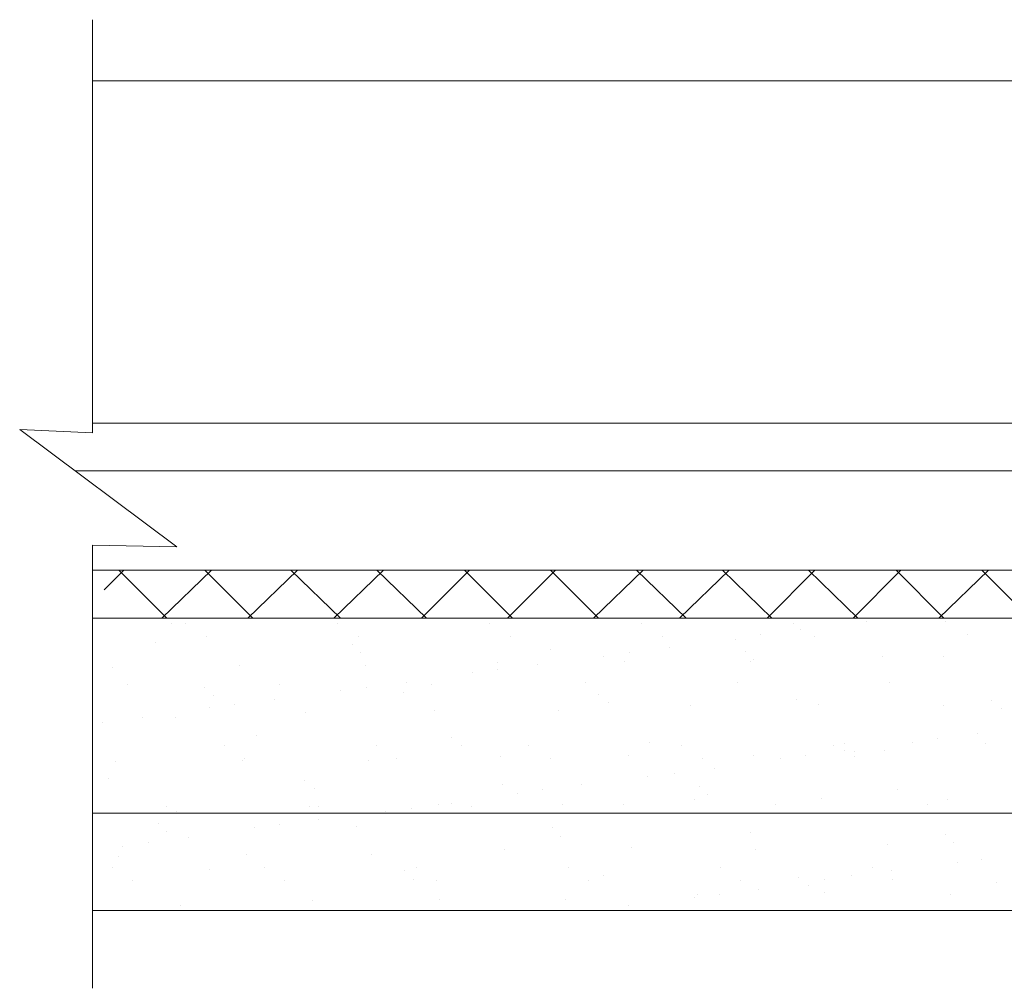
# Model space of a CAD drawing. Header units: metres. Extents: x 5.7 to 89.8, y 4 to 63.5.
# Tile 6 of 23: x 22.4 to 28.1, y 43.1 to 48.7. Entities that reach past the tile are written whole.
import ezdxf

# ---------------------------------------------------------------- set-up
doc = ezdxf.new("R2010")
doc.units = ezdxf.units.M
doc.header["$MEASUREMENT"] = 0
doc.layers.add('PDF9_beem', color=7, linetype='Continuous')
doc.layers.add('PDF9_hatch-borshi', color=7, linetype='Continuous')

msp = doc.modelspace()

# ---------------------------------------------------------------- linework, layer by layer
at = {"layer": 'PDF9_beem', "lineweight": 18}
for points in [[(22.8195, 48.721), (22.8195, 46.3132), (22.3958, 46.3325), (23.3107, 45.6487), (22.8195, 45.6583), (22.8195, 43.0771)], [(22.8195, 48.3647), (39.6741, 48.3647)], [(22.8195, 46.371), (31.7091, 46.371), (48.766, 46.371), (57.0681, 46.371)], [(22.7232, 46.0917), (31.7091, 46.0917), (48.766, 46.0917), (57.1644, 46.0917)], [(22.8195, 45.5138), (57.0681, 45.5138)], [(22.8195, 45.2345), (57.0681, 45.2345)], [(22.8195, 44.0981), (57.0681, 44.0981)], [(22.8195, 43.5298), (57.0681, 43.5298)]]:
    msp.add_lwpolyline(points, dxfattribs=at)
at = {"layer": 'PDF9_hatch-borshi', "lineweight": 18}
for points in [[(22.8869, 45.3983), (23.0025, 45.5138)], [(23.2529, 45.2345), (22.9736, 45.5138)], [(23.224, 45.2345), (23.513, 45.5138)], [(23.7537, 45.2345), (23.4744, 45.5138)], [(23.7249, 45.2345), (24.0138, 45.5138)], [(24.2642, 45.2345), (23.9753, 45.5138)], [(24.2257, 45.2345), (24.5146, 45.5138)], [(24.765, 45.2345), (24.4761, 45.5138)], [(24.7361, 45.2345), (25.0154, 45.5138)], [(25.2658, 45.2345), (24.9865, 45.5138)], [(25.237, 45.2345), (25.5163, 45.5138)], [(25.7667, 45.2345), (25.4874, 45.5138)], [(25.7378, 45.2345), (26.0267, 45.5138)], [(26.2771, 45.2345), (25.9882, 45.5138)], [(26.2386, 45.2345), (26.5275, 45.5138)], [(26.7779, 45.2345), (26.489, 45.5138)], [(26.7491, 45.2345), (27.0284, 45.5138)], [(27.2788, 45.2345), (26.9898, 45.5138)], [(27.2499, 45.2345), (27.5292, 45.5138)], [(27.7796, 45.2345), (27.5003, 45.5138)], [(27.7507, 45.2345), (28.0396, 45.5138)], [(28.2804, 45.2345), (28.0011, 45.5138)], [(23.2818, 45.2056), (23.2818, 45.2056)], [(23.3589, 45.2056), (23.3589, 45.2056)], [(24.2449, 45.2056), (24.2449, 45.2056)], [(25.131, 45.2056), (25.131, 45.2056)], [(26.0171, 45.2056), (26.0171, 45.2056)], [(26.9032, 45.2056), (26.9032, 45.2056)], [(27.3269, 45.2153), (27.3269, 45.2153)], [(27.7892, 45.2153), (27.7892, 45.2153)], [(26.7105, 45.1382), (26.7105, 45.1382)], [(26.9417, 45.1671), (26.9417, 45.1671)], [(27.9144, 45.1382), (27.9144, 45.1382)], [(23.1855, 45.0901), (23.1855, 45.0901)], [(23.4841, 45.1286), (23.4841, 45.1286)], [(24.3316, 45.0804), (24.3316, 45.0804)], [(24.3701, 45.1286), (24.3701, 45.1286)], [(25.2562, 45.1286), (25.2562, 45.1286)], [(26.1423, 45.1286), (26.1423, 45.1286)], [(26.5661, 45.1093), (26.5661, 45.1093)], [(27.0284, 45.1286), (27.0284, 45.1286)], [(24.3798, 45.0323), (24.3798, 45.0323)], [(25.4874, 45.0515), (25.4874, 45.0515)], [(25.9497, 45.0323), (25.9497, 45.0323)], [(26.1808, 45.0612), (26.1808, 45.0612)], [(26.6238, 45.0419), (26.6238, 45.0419)], [(25.1792, 44.9745), (25.1792, 44.9745)], [(25.7956, 45.013), (25.7956, 45.013)], [(25.9208, 44.9841), (25.9208, 44.9841)], [(26.6527, 44.9841), (26.6527, 44.9841)], [(26.672, 44.9938), (26.672, 44.9938)], [(27.4232, 45.013), (27.4232, 45.013)], [(27.7796, 45.013), (27.7796, 45.013)], [(22.9351, 44.9456), (22.9351, 44.9456)], [(23.6767, 44.9552), (23.6767, 44.9552)], [(24.4087, 44.9552), (24.4087, 44.9552)], [(25.0347, 44.9167), (25.0347, 44.9167)], [(25.1792, 44.936), (25.1792, 44.936)], [(25.4103, 44.9649), (25.4103, 44.9649)], [(24.6495, 44.8589), (24.6495, 44.8589)], [(25.6896, 44.8589), (25.6896, 44.8589)], [(26.5757, 44.8589), (26.5757, 44.8589)], [(27.4618, 44.8589), (27.4618, 44.8589)], [(23.0218, 44.8493), (23.0218, 44.8493)], [(23.4744, 44.83), (23.4744, 44.83)], [(23.9078, 44.8493), (23.9078, 44.8493)], [(24.2642, 44.8108), (24.2642, 44.8108)], [(24.4183, 44.83), (24.4183, 44.83)], [(24.6302, 44.8011), (24.6302, 44.8011)], [(24.7939, 44.8493), (24.7939, 44.8493)], [(23.5226, 44.7819), (23.5226, 44.7819)], [(23.879, 44.7626), (23.879, 44.7626)], [(25.7667, 44.7915), (25.7667, 44.7915)], [(25.8245, 44.7433), (25.8245, 44.7433)], [(26.9224, 44.7626), (26.9224, 44.7626)], [(28.0589, 44.753), (28.0589, 44.753)], [(23.5033, 44.7145), (23.5033, 44.7145)], [(23.6478, 44.7337), (23.6478, 44.7337)], [(24.0619, 44.6856), (24.0619, 44.6856)], [(24.8132, 44.6952), (24.8132, 44.6952)], [(25.5355, 44.6952), (25.5355, 44.6952)], [(26.306, 44.7241), (26.306, 44.7241)], [(27.0476, 44.7337), (27.0476, 44.7337)], [(27.7796, 44.7241), (27.7796, 44.7241)], [(28.1167, 44.7048), (28.1167, 44.7048)], [(22.8773, 44.6278), (22.8773, 44.6278)], [(23.1085, 44.6567), (23.1085, 44.6567)], [(23.3011, 44.6567), (23.3011, 44.6567)], [(23.773, 44.5507), (23.773, 44.5507)], [(24.9095, 44.5411), (24.9095, 44.5411)], [(26.0652, 44.5122), (26.0652, 44.5122)], [(27.5966, 44.5122), (27.5966, 44.5122)], [(27.7411, 44.5315), (27.7411, 44.5315)], [(27.9722, 44.5604), (27.9722, 44.5604)], [(23.59, 44.4929), (23.59, 44.4929)], [(24.4761, 44.4929), (24.4761, 44.4929)], [(24.9673, 44.4929), (24.9673, 44.4929)], [(25.3622, 44.4929), (25.3622, 44.4929)], [(26.2482, 44.4929), (26.2482, 44.4929)], [(27.1343, 44.4929), (27.1343, 44.4929)], [(27.2017, 44.5026), (27.2017, 44.5026)], [(27.2017, 44.464), (27.2017, 44.464)], [(27.2595, 44.4544), (27.2595, 44.4544)], [(27.4329, 44.464), (27.4329, 44.464)], [(28.0204, 44.5026), (28.0204, 44.5026)], [(22.8195, 44.4159), (22.8195, 44.4159)], [(22.9544, 44.3966), (22.9544, 44.3966)], [(23.696, 44.4063), (23.696, 44.4063)], [(23.7056, 44.4159), (23.7056, 44.4159)], [(24.4279, 44.4063), (24.4279, 44.4063)], [(24.5917, 44.4159), (24.5917, 44.4159)], [(25.1984, 44.4255), (25.1984, 44.4255)], [(25.4874, 44.4159), (25.4874, 44.4159)], [(25.94, 44.4351), (25.94, 44.4351)], [(26.3734, 44.4159), (26.3734, 44.4159)], [(26.672, 44.4351), (26.672, 44.4351)], [(26.8261, 44.4159), (26.8261, 44.4159)], [(26.9706, 44.4351), (26.9706, 44.4351)], [(27.2595, 44.4255), (27.2595, 44.4255)], [(26.4409, 44.3581), (26.4409, 44.3581)], [(22.9158, 44.3003), (22.9158, 44.3003)], [(24.0523, 44.2907), (24.0523, 44.2907)], [(26.0556, 44.3099), (26.0556, 44.3099)], [(26.2097, 44.3292), (26.2097, 44.3292)], [(24.1101, 44.2425), (24.1101, 44.2425)], [(25.2081, 44.2618), (25.2081, 44.2618)], [(25.4392, 44.2329), (25.4392, 44.2329)], [(25.6704, 44.2618), (25.6704, 44.2618)], [(26.3542, 44.2522), (26.3542, 44.2522)], [(27.5099, 44.2329), (27.5099, 44.2329)], [(25.2947, 44.2136), (25.2947, 44.2136)], [(26.3253, 44.1751), (26.3253, 44.1751)], [(26.4023, 44.204), (26.4023, 44.204)], [(27.0669, 44.1847), (27.0669, 44.1847)], [(27.7989, 44.1751), (27.7989, 44.1751)], [(23.2529, 44.1366), (23.2529, 44.1366)], [(23.3107, 44.1077), (23.3107, 44.1077)], [(24.0812, 44.1366), (24.0812, 44.1366)], [(24.139, 44.1366), (24.139, 44.1366)], [(24.5242, 44.1077), (24.5242, 44.1077)], [(24.6783, 44.1269), (24.6783, 44.1269)], [(24.8324, 44.1462), (24.8324, 44.1462)], [(24.9095, 44.1558), (24.9095, 44.1558)], [(25.0251, 44.1366), (25.0251, 44.1366)], [(25.5548, 44.1462), (25.5548, 44.1462)], [(25.9111, 44.1462), (25.9111, 44.1462)], [(26.7972, 44.1462), (26.7972, 44.1462)], [(27.6833, 44.1462), (27.6833, 44.1462)], [(24.139, 44.0595), (24.139, 44.0595)], [(23.2048, 44.0403), (23.2048, 44.0403)], [(23.2529, 43.9921), (23.2529, 43.9921)], [(23.7634, 44.0114), (23.7634, 44.0114)], [(23.9078, 44.0306), (23.9078, 44.0306)], [(24.3605, 44.021), (24.3605, 44.021)], [(25.497, 44.0114), (25.497, 44.0114)], [(23.3781, 43.9536), (23.3781, 43.9536)], [(25.5452, 43.9632), (25.5452, 43.9632)], [(26.6527, 43.9825), (26.6527, 43.9825)], [(27.7892, 43.9728), (27.7892, 43.9728)], [(22.9929, 43.9054), (22.9929, 43.9054)], [(23.147, 43.9247), (23.147, 43.9247)], [(25.2177, 43.8862), (25.2177, 43.8862)], [(25.9593, 43.8958), (25.9593, 43.8958)], [(26.6816, 43.8862), (26.6816, 43.8862)], [(27.4521, 43.9151), (27.4521, 43.9151)], [(27.8374, 43.9247), (27.8374, 43.9247)], [(22.9736, 43.8476), (22.9736, 43.8476)], [(23.7152, 43.8573), (23.7152, 43.8573)], [(24.4472, 43.8573), (24.4472, 43.8573)], [(28.0011, 43.8284), (28.0011, 43.8284)], [(22.9351, 43.7802), (22.9351, 43.7802)], [(23.5033, 43.7706), (23.5033, 43.7706)], [(23.8212, 43.7802), (23.8212, 43.7802)], [(24.6398, 43.761), (24.6398, 43.761)], [(24.7072, 43.7802), (24.7072, 43.7802)], [(25.5933, 43.7802), (25.5933, 43.7802)], [(26.4794, 43.7802), (26.4794, 43.7802)], [(27.3654, 43.7802), (27.3654, 43.7802)], [(27.4714, 43.761), (27.4714, 43.761)], [(27.8566, 43.8091), (27.8566, 43.8091)], [(24.688, 43.7128), (24.688, 43.7128)], [(25.7956, 43.7321), (25.7956, 43.7321)], [(26.932, 43.7224), (26.932, 43.7224)], [(27.0861, 43.7128), (27.0861, 43.7128)], [(27.2402, 43.7321), (27.2402, 43.7321)], [(27.481, 43.7128), (27.481, 43.7128)], [(23.0507, 43.7032), (23.0507, 43.7032)], [(23.9367, 43.7032), (23.9367, 43.7032)], [(24.8228, 43.7032), (24.8228, 43.7032)], [(25.7089, 43.7032), (25.7089, 43.7032)], [(26.595, 43.7032), (26.595, 43.7032)], [(26.7009, 43.655), (26.7009, 43.655)], [(26.9898, 43.6743), (26.9898, 43.6743)], [(28.0878, 43.6935), (28.0878, 43.6935)], [(24.8421, 43.5972), (24.8421, 43.5972)], [(25.574, 43.5972), (25.574, 43.5972)], [(26.3253, 43.6069), (26.3253, 43.6069)], [(26.3445, 43.6261), (26.3445, 43.6261)], [(26.4697, 43.6261), (26.4697, 43.6261)], [(27.0861, 43.6358), (27.0861, 43.6358)], [(27.8181, 43.6261), (27.8181, 43.6261)], [(23.33, 43.5587), (23.33, 43.5587)], [(24.1005, 43.5876), (24.1005, 43.5876)], [(25.94, 43.5587), (25.94, 43.5587)], [(25.7089, 43.5298), (25.7089, 43.5298)]]:
    msp.add_lwpolyline(points, dxfattribs=at)

doc.saveas('drawing.dxf')
